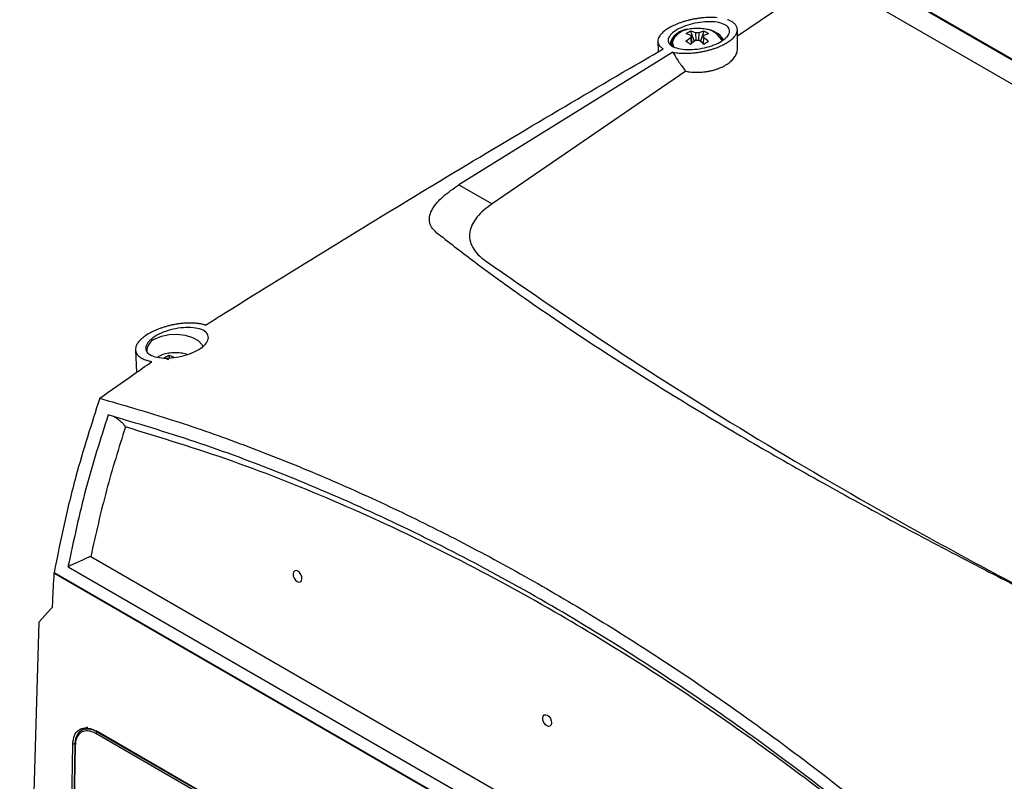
# Model space of a CAD drawing. Header units: millimetres. Extents: x -0.66 to 0.91, y -0.4 to 0.64.
# Tile 83 of 171: x 0.5 to 0.65, y -0.16 to -0.04. Entities that reach past the tile are written whole.
import ezdxf

# ---------------------------------------------------------------- set-up
doc = ezdxf.new("R2010")
doc.units = ezdxf.units.MM
doc.layers.add('FORMAT', color=7, linetype='Continuous')

msp = doc.modelspace()

# ---------------------------------------------------------------- linework, layer by layer
at = {"layer": 'FORMAT', "color": 7, "linetype": 'Continuous', "lineweight": 25}
for p, q in [((0.631274, -0.036114), (0.764772, -0.11318)), ((0.626763, -0.037436), (0.613239, -0.046682)), ((0.626776, -0.037281), (0.76297, -0.115904)), ((0.633179, -0.037064), (0.764487, -0.112866)), ((0.60595, -0.04593), (0.606492, -0.047498)), ((0.608028, -0.04593), (0.607487, -0.047498)), ((0.613259, -0.048509), (0.613229, -0.045666)), ((0.600846, -0.047496), (0.600881, -0.049133)), ((0.602989, -0.047949), (0.602989, -0.048139)), ((0.603187, -0.049192), (0.569847, -0.069834)), ((0.605211, -0.052172), (0.575015, -0.072818)), ((0.569847, -0.069834), (0.575015, -0.072818)), ((0.519457, -0.095546), (0.519608, -0.099075)), ((0.52461, -0.096455), (0.524735, -0.096816)), ((0.512487, -0.127739), (0.652534, -0.208587)), ((0.506743, -0.130306), (0.654823, -0.215791)), ((0.580796, -0.173036), (0.50677, -0.130302)), ((0.508935, -0.12934), (0.652966, -0.212487)), ((0.506226, -0.135962), (0.504467, -0.137911)), ((0.506226, -0.135962), (0.506477, -0.135684)), ((0.501408, -0.239097), (0.504467, -0.137911)), ((0.51126, -0.154721), (0.511081, -0.154823)), ((0.511949, -0.154317), (0.511668, -0.154481)), ((0.647648, -0.232498), (0.513298, -0.154939)), ((0.647642, -0.232913), (0.513292, -0.155355)), ((0.51347, -0.155051), (0.513481, -0.155045)), ((0.51347, -0.155051), (0.64782, -0.23261)), ((0.509512, -0.16715), (0.509663, -0.157038)), ((0.51006, -0.156817), (0.509663, -0.157038)), ((0.509978, -0.157124), (0.509836, -0.166573)), ((0.510051, -0.157226), (0.509912, -0.166492))]:
    msp.add_line(p, q, dxfattribs=at)
at = {"layer": 'FORMAT', "color": 7, "linetype": 'Continuous', "lineweight": 25, "flags": 128}
for points in [[(0.610876, -0.047404), (0.610765, -0.047187), (0.610652, -0.047021)], [(0.522502, -0.093854), (0.523516, -0.093415), (0.524703, -0.09316), (0.525967, -0.093108), (0.527205, -0.093263), (0.528317, -0.093614), (0.529213, -0.094131), (0.52982, -0.094773), (0.529963, -0.095035)], [(0.527464, -0.096275), (0.527399, -0.096255), (0.526723, -0.096101)], [(0.544757, -0.130034), (0.544491, -0.129945), (0.544257, -0.129995), (0.544089, -0.130176), (0.544015, -0.13046), (0.544044, -0.130804), (0.544173, -0.131155), (0.544381, -0.131461), (0.544638, -0.131675), (0.544904, -0.131763), (0.545139, -0.131713), (0.545306, -0.131533), (0.545381, -0.131249), (0.545352, -0.130905), (0.545223, -0.130553), (0.545014, -0.130247), (0.544757, -0.130034)], [(0.583648, -0.152485), (0.583905, -0.152698), (0.584114, -0.153004), (0.584243, -0.153356), (0.584272, -0.1537), (0.584197, -0.153984), (0.58403, -0.154164), (0.583795, -0.154214), (0.583529, -0.154126), (0.583272, -0.153912), (0.583063, -0.153606), (0.582935, -0.153255), (0.582905, -0.152911), (0.58298, -0.152627), (0.583148, -0.152446), (0.583382, -0.152396), (0.583648, -0.152485)]]:
    msp.add_lwpolyline(points, dxfattribs=at)
at = {"layer": 'FORMAT', "color": 7, "linetype": 'Continuous', "lineweight": 25}
for centre, radius, start, end in [((0.605739, -0.048746), 0.0031297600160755, 90.698495, 167.104531), ((0.60615, -0.048961), 0.0033928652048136, 93.952615, 149.673604), ((0.607836, -0.050038), 0.0045199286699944, 114.659426, 125.335198), ((0.606989, -0.051987), 0.0064999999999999, 80.492491, 99.507509), ((0.605074, -0.050083), 0.0042440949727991, 66.883126, 78.079897), ((0.608905, -0.050083), 0.004244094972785, 101.920103, 113.116874), ((0.606143, -0.050038), 0.0045199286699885, 54.664802, 65.340574), ((0.607822, -0.048982), 0.003414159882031, 31.015816, 85.953836), ((0.60796, -0.049421), 0.0038182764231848, 34.917828, 85.224008), ((0.604561, -0.047995), 0.0015722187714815, 141.699443, 178.330915), ((0.604485, -0.047715), 0.0013480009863, 159.720215, 210.721831), ((0.604345, -0.050503), 0.0042440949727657, 66.883126, 78.079897), ((0.61086, -0.053469), 0.0081745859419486, 126.379404, 133.608639), ((0.598856, -0.059419), 0.0134681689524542, 58.213589, 61.791788), ((0.611588, -0.05389), 0.0081745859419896, 126.379404, 133.608639), ((0.606329, -0.046744), 0.0003483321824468, 155.578179, 204.421821), ((0.606989, -0.047888), 0.0017269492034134, 81.694021, 98.305979), ((0.606989, -0.045599), 0.0017269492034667, 261.694021, 278.305979), ((0.60239, -0.05389), 0.0081745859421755, 46.391361, 53.620596), ((0.609633, -0.050503), 0.0042440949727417, 101.920103, 113.116874), ((0.60765, -0.046744), 0.0003483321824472, 335.578179, 24.421821), ((0.603119, -0.053469), 0.0081745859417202, 46.391361, 53.620596), ((0.615123, -0.059419), 0.0134681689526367, 118.208212, 121.786411), ((0.523373, -0.095849), 0.0021771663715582, 113.600499, 176.987469), ((0.52527, -0.100833), 0.0047829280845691, 98.341494, 119.581523), ((0.526496, -0.100563), 0.0045199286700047, 114.659426, 125.335198), ((0.525649, -0.102512), 0.0065, 80.492491, 99.507509), ((0.523734, -0.100607), 0.0042440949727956, 66.883126, 78.079897), ((0.523005, -0.101028), 0.0042440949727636, 66.883126, 78.079897), ((0.513676, -0.155376), 0.0003846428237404, 122.337791, 176.796103), ((0.5101, -0.157114), 0.0001222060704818, 184.654274, 246.575965), ((0.510099, -0.157138), 0.0001215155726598, 113.821535, 173.516386)]:
    msp.add_arc(centre, radius, start, end, dxfattribs=at)
for points, knots in [([(0.6100734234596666, -0.0438195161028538), (0.609918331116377, -0.0438077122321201), (0.6096071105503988, -0.0437840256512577), (0.6091104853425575, -0.0437742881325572), (0.6085924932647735, -0.0437843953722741), (0.6080613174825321, -0.0438166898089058), (0.6075240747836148, -0.0438699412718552), (0.606981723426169, -0.0439437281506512), (0.6064302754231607, -0.0440395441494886), (0.6058894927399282, -0.0441543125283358), (0.6053651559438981, -0.0442856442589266), (0.6048607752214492, -0.0444314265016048), (0.6043641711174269, -0.0445954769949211), (0.6038962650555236, -0.0447711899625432), (0.6033168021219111, -0.0450164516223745), (0.6027914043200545, -0.0452806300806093), (0.6023303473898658, -0.045558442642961), (0.6019172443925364, -0.0458405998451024), (0.6015721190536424, -0.0461298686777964), (0.6012991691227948, -0.0464222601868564), (0.6010180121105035, -0.0467898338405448), (0.6008315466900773, -0.0472305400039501), (0.6008441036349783, -0.0476461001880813), (0.600933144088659, -0.0479122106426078), (0.6010343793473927, -0.0480937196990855), (0.6012022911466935, -0.0483074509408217), (0.6014132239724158, -0.048496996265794), (0.6016163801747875, -0.0486231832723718), (0.6016845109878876, -0.0486655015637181)], [0, 0, 0, 0, 0.0333895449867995, 0.0670021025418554, 0.1013296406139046, 0.1359104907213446, 0.1693021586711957, 0.2029358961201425, 0.2373595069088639, 0.2720657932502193, 0.30413939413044, 0.3367150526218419, 0.3695498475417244, 0.4029235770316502, 0.4334620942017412, 0.4952822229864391, 0.5268803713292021, 0.5565432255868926, 0.6166558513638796, 0.6471670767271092, 0.6770564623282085, 0.7681330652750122, 0.8302959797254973, 0.8618095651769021, 0.8937320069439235, 0.9200784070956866, 0.9731973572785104, 1, 1, 1, 1]), ([(0.611269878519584, -0.0471178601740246), (0.6109472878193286, -0.0473444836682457), (0.6103021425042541, -0.0477977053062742), (0.6088912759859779, -0.048333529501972), (0.6073337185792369, -0.0486886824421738), (0.6057423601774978, -0.0488228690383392), (0.6042900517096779, -0.0487172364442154), (0.6031471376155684, -0.0483714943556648), (0.6024737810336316, -0.0478167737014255), (0.6023704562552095, -0.047119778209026), (0.6028413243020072, -0.0463723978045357), (0.60379739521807, -0.0456670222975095), (0.6051034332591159, -0.045075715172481), (0.6066212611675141, -0.044649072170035), (0.6082144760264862, -0.0444268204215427), (0.609730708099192, -0.0444418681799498), (0.6109936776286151, -0.0447102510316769), (0.6118310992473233, -0.0452144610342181), (0.6121098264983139, -0.0458910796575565), (0.6118648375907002, -0.0465618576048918), (0.6114340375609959, -0.0469644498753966), (0.611269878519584, -0.0471178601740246)], [0, 0, 0, 0, 0.0512556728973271, 0.1025056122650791, 0.1540554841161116, 0.2067623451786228, 0.2610649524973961, 0.3168178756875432, 0.3732260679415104, 0.4290673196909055, 0.4832751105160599, 0.5355758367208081, 0.5866500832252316, 0.6377164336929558, 0.6899371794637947, 0.743956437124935, 0.7996375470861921, 0.8560797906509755, 0.9120193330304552, 0.9664744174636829, 1, 1, 1, 1]), ([(0.6031872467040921, -0.0491918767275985), (0.6033481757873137, -0.0492200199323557), (0.6036540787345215, -0.0492735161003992), (0.6041439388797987, -0.0493246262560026), (0.6046425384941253, -0.0493550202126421), (0.605168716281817, -0.0493634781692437), (0.6057067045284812, -0.0493495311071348), (0.6062490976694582, -0.0493140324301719), (0.6067942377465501, -0.0492578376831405), (0.6073507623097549, -0.0491793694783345), (0.6078977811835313, -0.049080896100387), (0.6084278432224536, -0.0489650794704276), (0.608940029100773, -0.0488333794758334), (0.6094464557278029, -0.0486823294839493), (0.609900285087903, -0.0485264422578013), (0.6104206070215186, -0.0483253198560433), (0.6108761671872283, -0.0481208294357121), (0.611315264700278, -0.0478916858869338), (0.6117629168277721, -0.0476304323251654), (0.6121712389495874, -0.0473411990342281), (0.6125923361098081, -0.0469698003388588), (0.6128579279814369, -0.0466658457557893), (0.6130462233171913, -0.0463633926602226), (0.6131835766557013, -0.0460606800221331), (0.6132409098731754, -0.0457632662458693), (0.6132179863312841, -0.0454782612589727), (0.6131597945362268, -0.0452692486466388), (0.6130602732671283, -0.0450679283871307), (0.6129191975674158, -0.0448753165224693), (0.612736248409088, -0.0446932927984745), (0.6125344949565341, -0.044540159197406), (0.6122666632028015, -0.0443764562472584), (0.611988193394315, -0.0442422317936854), (0.6117489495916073, -0.0441569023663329), (0.6116688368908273, -0.0441283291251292)], [0, 0, 0, 0, 0.0335160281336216, 0.0637091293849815, 0.0941169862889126, 0.1252139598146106, 0.1565546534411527, 0.1860702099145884, 0.2158038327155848, 0.2462429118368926, 0.2769339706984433, 0.3051457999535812, 0.3335680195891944, 0.3626675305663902, 0.3920078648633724, 0.4141110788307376, 0.4587283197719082, 0.4812764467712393, 0.5076543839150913, 0.5610260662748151, 0.5882753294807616, 0.6411568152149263, 0.667986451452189, 0.6951891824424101, 0.7490960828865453, 0.7764285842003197, 0.8041235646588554, 0.8320755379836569, 0.8602091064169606, 0.8889043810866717, 0.9177881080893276, 0.9382128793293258, 0.9793100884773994, 1, 1, 1, 1]), ([(0.6060115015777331, -0.0465997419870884), (0.6060164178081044, -0.0466723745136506), (0.6060445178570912, -0.0470875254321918), (0.6060739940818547, -0.0475033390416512), (0.6060983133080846, -0.0478464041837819)], [0, 0, 0, 0, 0.174954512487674, 0.9999999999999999, 0.9999999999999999, 0.9999999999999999, 0.9999999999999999]), ([(0.6060848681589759, -0.0478576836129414), (0.6060650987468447, -0.0476014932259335), (0.6060401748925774, -0.0472785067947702), (0.6060164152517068, -0.0469547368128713), (0.606011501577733, -0.0468877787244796)], [0, 0, 0, 0, 0.7931924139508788, 1, 1, 1, 1]), ([(0.606819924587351, -0.0473301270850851), (0.6067978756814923, -0.047019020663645), (0.6067706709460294, -0.046635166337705), (0.6067447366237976, -0.0462519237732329), (0.606739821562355, -0.0461792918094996)], [0, 0, 0, 0, 0.810480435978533, 1, 1, 1, 1]), ([(0.607238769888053, -0.0461792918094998), (0.6072338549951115, -0.0462519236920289), (0.6072082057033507, -0.0466309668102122), (0.6071812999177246, -0.0470106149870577), (0.6071595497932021, -0.0473175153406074)], [0, 0, 0, 0, 0.1916190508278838, 1, 1, 1, 1]), ([(0.6079670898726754, -0.0468877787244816), (0.6079621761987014, -0.046954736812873), (0.6079384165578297, -0.047278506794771), (0.607913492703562, -0.0476014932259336), (0.6078937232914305, -0.047857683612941)], [0, 0, 0, 0, 0.2068075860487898, 1, 1, 1, 1]), ([(0.5303488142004, -0.0917122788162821), (0.5310900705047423, -0.0912482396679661), (0.5372329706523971, -0.0874026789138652), (0.5487798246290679, -0.0802476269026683), (0.5649923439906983, -0.0703676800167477), (0.5812087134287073, -0.0606575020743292), (0.593440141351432, -0.0534575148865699), (0.6002653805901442, -0.0494903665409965), (0.6016845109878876, -0.048665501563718)], [0, 0, 0, 0, 0.0311832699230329, 0.2584203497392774, 0.4856766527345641, 0.7129906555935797, 0.940323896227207, 0.9999999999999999, 0.9999999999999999, 0.9999999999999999, 0.9999999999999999]), ([(0.6052107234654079, -0.0521718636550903), (0.6053367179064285, -0.0521920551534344), (0.6056305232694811, -0.0522391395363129), (0.6061046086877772, -0.0522880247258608), (0.6066331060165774, -0.0523168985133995), (0.6071720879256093, -0.0523181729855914), (0.6077069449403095, -0.0522916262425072), (0.6082310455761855, -0.052238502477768), (0.6087433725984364, -0.0521598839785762), (0.6092502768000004, -0.0520543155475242), (0.6097375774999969, -0.0519239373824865), (0.6101997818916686, -0.0517714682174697), (0.6106366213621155, -0.0515981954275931), (0.6110535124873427, -0.0514013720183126), (0.6115655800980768, -0.0511148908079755), (0.6120147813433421, -0.0507930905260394), (0.6123917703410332, -0.050444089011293), (0.6126378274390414, -0.0501687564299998), (0.6128441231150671, -0.0498839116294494), (0.6130102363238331, -0.049592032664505), (0.613135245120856, -0.0492905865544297), (0.6132408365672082, -0.0489289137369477), (0.6132430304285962, -0.0486667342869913), (0.613244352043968, -0.048508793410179)], [0, 0, 0, 0, 0.0339657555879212, 0.079204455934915, 0.1247635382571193, 0.171341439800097, 0.2182751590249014, 0.2628566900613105, 0.3077557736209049, 0.3536624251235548, 0.399920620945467, 0.443785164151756, 0.4879599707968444, 0.5331168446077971, 0.5786143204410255, 0.6659494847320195, 0.7102808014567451, 0.7552588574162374, 0.7988043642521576, 0.8426518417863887, 0.8869618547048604, 0.9319041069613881, 1, 1, 1, 1]), ([(0.6031872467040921, -0.0491918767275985), (0.6034892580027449, -0.0497150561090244), (0.6040974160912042, -0.050768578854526), (0.6048379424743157, -0.0517019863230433), (0.6052107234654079, -0.0521718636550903)], [0, 0, 0, 0, 0.496599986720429, 1, 1, 1, 1]), ([(0.5663254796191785, -0.077261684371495), (0.5660488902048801, -0.0769989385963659), (0.5655017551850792, -0.0764791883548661), (0.5651955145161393, -0.0755616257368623), (0.5652680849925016, -0.0745969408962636), (0.5658281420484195, -0.0732900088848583), (0.5672263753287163, -0.0716458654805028), (0.5689745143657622, -0.0704375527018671), (0.5698473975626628, -0.0698342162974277)], [0, 0, 0, 0, 0.1303990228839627, 0.2579486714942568, 0.3847133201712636, 0.5099422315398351, 0.7553036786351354, 1, 1, 1, 1]), ([(0.5750145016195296, -0.0728182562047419), (0.5745648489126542, -0.0731466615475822), (0.5736887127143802, -0.0737865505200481), (0.5726425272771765, -0.0748700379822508), (0.5718814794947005, -0.0760108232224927), (0.5714817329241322, -0.0772217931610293), (0.5714861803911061, -0.0784405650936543), (0.5719317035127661, -0.0796206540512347), (0.5727535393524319, -0.0807334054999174), (0.5735718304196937, -0.0813722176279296), (0.5739894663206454, -0.08169825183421)], [0, 0, 0, 0, 0.1281785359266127, 0.2497524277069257, 0.3774399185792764, 0.4998035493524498, 0.6246444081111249, 0.7493536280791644, 0.87207617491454, 1, 1, 1, 1]), ([(0.5663254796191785, -0.077261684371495), (0.5681842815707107, -0.0787114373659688), (0.5719056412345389, -0.0816138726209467), (0.5776855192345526, -0.0858258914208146), (0.5833725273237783, -0.0898044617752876), (0.5898373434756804, -0.094163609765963), (0.5977601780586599, -0.0992844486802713), (0.607382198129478, -0.1052138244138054), (0.6176601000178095, -0.1112725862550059), (0.6285270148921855, -0.1174205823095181), (0.6399157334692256, -0.1236204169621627), (0.6511493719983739, -0.1295195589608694), (0.6621115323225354, -0.1350990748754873), (0.6719197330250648, -0.1399584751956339), (0.6810993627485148, -0.1444059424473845), (0.6867839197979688, -0.1470957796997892), (0.6896159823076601, -0.1484358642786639)], [0, 0, 0, 0, 0.0699127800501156, 0.1399668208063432, 0.1948752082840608, 0.2497295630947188, 0.3328600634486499, 0.4162129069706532, 0.4999945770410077, 0.5837421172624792, 0.6671481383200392, 0.75052143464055, 0.8207359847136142, 0.8909853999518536, 0.9456886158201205, 1, 1, 1, 1]), ([(0.5739894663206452, -0.0816982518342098), (0.5810757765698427, -0.0865936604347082), (0.5952457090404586, -0.0963826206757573), (0.6177327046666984, -0.1104034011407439), (0.641107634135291, -0.1238826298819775), (0.6628817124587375, -0.1355701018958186), (0.67721110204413, -0.1424946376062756), (0.6831203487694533, -0.1453502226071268)], [0, 0, 0, 0, 0.2127179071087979, 0.4253551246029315, 0.6381351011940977, 0.8507718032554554, 1, 1, 1, 1]), ([(0.5303488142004, -0.0917122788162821), (0.5301994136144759, -0.0916682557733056), (0.5298992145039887, -0.0915797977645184), (0.5293889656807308, -0.0914838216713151), (0.5288348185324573, -0.0914165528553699), (0.5282732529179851, -0.0913850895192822), (0.5277209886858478, -0.0913832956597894), (0.5271840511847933, -0.0914057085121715), (0.5266272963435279, -0.091453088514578), (0.5260664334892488, -0.0915246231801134), (0.5255089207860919, -0.0916183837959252), (0.5249560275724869, -0.0917335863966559), (0.5243996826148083, -0.0918722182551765), (0.5238605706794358, -0.0920296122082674), (0.5233455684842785, -0.092202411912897), (0.5228571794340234, -0.0923883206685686), (0.5223826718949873, -0.0925921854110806), (0.5217303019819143, -0.0929084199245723), (0.5210853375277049, -0.0932913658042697), (0.5204625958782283, -0.093765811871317), (0.5200031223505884, -0.0942135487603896), (0.5196582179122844, -0.0946996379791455), (0.5194679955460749, -0.0951796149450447), (0.5194421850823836, -0.0955632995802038), (0.5195030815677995, -0.0958570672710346), (0.5195898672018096, -0.0960706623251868), (0.5197176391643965, -0.0962751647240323), (0.519886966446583, -0.096469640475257), (0.5200989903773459, -0.0966527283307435), (0.520352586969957, -0.0968224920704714), (0.5206467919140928, -0.096977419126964), (0.521013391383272, -0.0971286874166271), (0.5214612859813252, -0.0972710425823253), (0.5218291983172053, -0.0973447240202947), (0.5220141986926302, -0.0973817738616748)], [0, 0, 0, 0, 0.0309686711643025, 0.0622271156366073, 0.0944150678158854, 0.1269285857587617, 0.1536645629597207, 0.1805905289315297, 0.2081255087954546, 0.2358749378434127, 0.2620662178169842, 0.2884535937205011, 0.3154700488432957, 0.3427091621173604, 0.3677963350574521, 0.3930747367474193, 0.4186548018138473, 0.4446534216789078, 0.5044788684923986, 0.5412078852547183, 0.5878434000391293, 0.6353099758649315, 0.6822367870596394, 0.7299454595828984, 0.754191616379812, 0.7786357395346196, 0.8032363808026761, 0.8281989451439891, 0.853571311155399, 0.8792840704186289, 0.9051670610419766, 0.931398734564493, 0.9655046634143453, 1, 1, 1, 1]), ([(0.5216310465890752, -0.0941501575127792), (0.5219853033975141, -0.0938562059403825), (0.5226438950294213, -0.0933097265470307), (0.5241383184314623, -0.0926630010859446), (0.5257169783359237, -0.0922315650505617), (0.5273547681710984, -0.0920360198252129), (0.5288640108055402, -0.0921136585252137), (0.5300541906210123, -0.0924742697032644), (0.5307548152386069, -0.0930805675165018), (0.5308749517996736, -0.0938489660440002), (0.530423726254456, -0.0946737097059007), (0.5294850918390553, -0.0954566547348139), (0.5281764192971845, -0.0961203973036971), (0.526628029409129, -0.0966048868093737), (0.5249859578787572, -0.0968618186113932), (0.5234193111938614, -0.0968562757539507), (0.5221157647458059, -0.096576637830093), (0.5212502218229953, -0.0960465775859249), (0.5209509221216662, -0.0953323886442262), (0.5211713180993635, -0.0946635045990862), (0.5215218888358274, -0.0942720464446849), (0.5216310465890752, -0.0941501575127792)], [0, 0, 0, 0, 0.0594337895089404, 0.1104921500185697, 0.1624443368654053, 0.2160662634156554, 0.2714243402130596, 0.3277803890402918, 0.3838914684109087, 0.4386537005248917, 0.4916767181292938, 0.5433780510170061, 0.5946552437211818, 0.6464733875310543, 0.6995576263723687, 0.7541858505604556, 0.810058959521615, 0.8663142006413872, 0.9218053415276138, 0.9756524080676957, 0.9999999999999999, 0.9999999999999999, 0.9999999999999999, 0.9999999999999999]), ([(0.5138869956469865, -0.1031052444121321), (0.5156630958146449, -0.1018533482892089), (0.5183765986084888, -0.09994071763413), (0.5210802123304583, -0.0980388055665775), (0.5220141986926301, -0.0973817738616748)], [0, 0, 0, 0, 0.6545414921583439, 0.9999999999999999, 0.9999999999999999, 0.9999999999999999, 0.9999999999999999]), ([(0.5138869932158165, -0.1031052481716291), (0.5125890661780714, -0.1071287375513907), (0.5105308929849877, -0.1135089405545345), (0.50827737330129, -0.1226861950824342), (0.507270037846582, -0.1277759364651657), (0.5067701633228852, -0.1303016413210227)], [0, 0, 0, 0, 0.4623805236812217, 0.7332147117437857, 1, 1, 1, 1]), ([(0.5138869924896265, -0.1031052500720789), (0.517391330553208, -0.104115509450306), (0.5244000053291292, -0.1061360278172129), (0.53498234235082, -0.1098062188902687), (0.5456107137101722, -0.1139457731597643), (0.5563435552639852, -0.1186276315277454), (0.567162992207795, -0.1238458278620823), (0.5780583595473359, -0.1296117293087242), (0.5889520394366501, -0.1358900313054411), (0.6006246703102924, -0.1431737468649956), (0.6130400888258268, -0.1515806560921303), (0.6261697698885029, -0.1612698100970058), (0.6392151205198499, -0.1716362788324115), (0.6477804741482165, -0.1791262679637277), (0.6520678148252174, -0.1828753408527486)], [0, 0, 0, 0, 0.0758434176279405, 0.1516868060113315, 0.2276845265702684, 0.3039225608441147, 0.3816002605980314, 0.4593883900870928, 0.5375112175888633, 0.6157464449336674, 0.7112905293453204, 0.8070401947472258, 0.9034150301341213, 1, 1, 1, 1]), ([(0.5151932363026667, -0.105696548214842), (0.51397988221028, -0.109495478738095), (0.5115532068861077, -0.1170932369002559), (0.509807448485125, -0.1252575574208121), (0.5089345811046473, -0.1293396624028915)], [0, 0, 0, 0, 0.5000067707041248, 0.9999999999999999, 0.9999999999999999, 0.9999999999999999, 0.9999999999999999]), ([(0.6505055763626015, -0.1838106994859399), (0.6461464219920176, -0.1800219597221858), (0.6374320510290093, -0.1724479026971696), (0.6241219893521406, -0.1619642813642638), (0.6106809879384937, -0.1521573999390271), (0.5971146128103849, -0.1431070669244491), (0.583475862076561, -0.1348308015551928), (0.5697932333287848, -0.1273455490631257), (0.5560963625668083, -0.1206624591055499), (0.5424115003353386, -0.1148101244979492), (0.5287546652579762, -0.1097213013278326), (0.5197150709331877, -0.1070385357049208), (0.5151932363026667, -0.1056965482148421)], [0, 0, 0, 0, 0.1001895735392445, 0.2002886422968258, 0.3004875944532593, 0.400599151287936, 0.500752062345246, 0.6006251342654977, 0.7004567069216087, 0.800353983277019, 0.9001319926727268, 1, 1, 1, 1]), ([(0.5178873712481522, -0.1075707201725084), (0.5178053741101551, -0.1074429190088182), (0.5176415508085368, -0.1071875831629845), (0.5173269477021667, -0.106873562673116), (0.5170317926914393, -0.1066120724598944), (0.5168147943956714, -0.106445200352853), (0.5167035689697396, -0.1063640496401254), (0.5166732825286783, -0.1063422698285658), (0.5166642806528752, -0.1063358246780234), (0.5164601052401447, -0.1061904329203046), (0.5162474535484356, -0.1060735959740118), (0.516035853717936, -0.1059573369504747)], [0, 0, 0, 0, 0.1754006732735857, 0.3504356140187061, 0.5235074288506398, 0.6491328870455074, 0.6828409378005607, 0.6921630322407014, 0.694933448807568, 0.6964424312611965, 1, 1, 1, 1]), ([(0.5178873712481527, -0.1075707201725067), (0.5168618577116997, -0.1108272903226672), (0.5148108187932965, -0.1173404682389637), (0.5132615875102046, -0.1242730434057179), (0.512486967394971, -0.1277393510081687)], [0, 0, 0, 0, 0.4999971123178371, 1, 1, 1, 1]), ([(0.6503778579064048, -0.1840558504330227), (0.6461193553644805, -0.1803741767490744), (0.6376056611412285, -0.1730136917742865), (0.6246019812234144, -0.1628104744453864), (0.6114600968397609, -0.1532474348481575), (0.598184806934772, -0.1444034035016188), (0.5837228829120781, -0.1356289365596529), (0.5680850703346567, -0.1271690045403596), (0.5513087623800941, -0.119344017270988), (0.5345399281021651, -0.1126564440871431), (0.5234388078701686, -0.1092661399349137), (0.5178873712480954, -0.1075707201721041)], [0, 0, 0, 0, 0.0998849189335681, 0.1996921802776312, 0.2997481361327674, 0.3998673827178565, 0.5000302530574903, 0.6248919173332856, 0.7497800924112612, 0.8748702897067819, 0.9999999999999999, 0.9999999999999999, 0.9999999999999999, 0.9999999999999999]), ([(0.512486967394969, -0.1277393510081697), (0.5122389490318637, -0.1278476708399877), (0.5117451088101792, -0.1280633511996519), (0.5108508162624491, -0.1284644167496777), (0.5100788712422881, -0.1288140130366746), (0.5094986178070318, -0.1290786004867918), (0.509164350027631, -0.1292333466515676), (0.5090020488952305, -0.1293084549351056), (0.5089345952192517, -0.1293396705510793)], [0, 0, 0, 0, 0.2506300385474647, 0.4990404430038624, 0.7487531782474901, 0.8740727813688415, 0.9476636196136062, 1, 1, 1, 1]), ([(0.5067429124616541, -0.1303063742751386), (0.506687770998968, -0.1311956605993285), (0.5065774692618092, -0.1329745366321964), (0.5065106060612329, -0.1347804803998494), (0.5064771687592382, -0.1356836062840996)], [0, 0, 0, 0, 0.499914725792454, 1, 1, 1, 1]), ([(0.5096632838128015, -0.1570381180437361), (0.5097229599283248, -0.1565316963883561), (0.5098348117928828, -0.1555825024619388), (0.5105560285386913, -0.1547184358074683), (0.511515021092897, -0.1543755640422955), (0.5124892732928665, -0.1545215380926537), (0.5130939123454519, -0.1548336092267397), (0.5132982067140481, -0.1549390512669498)], [0, 0, 0, 0, 0.2457532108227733, 0.46061903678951, 0.6756740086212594, 0.8904173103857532, 1, 1, 1, 1]), ([(0.5100496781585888, -0.1570264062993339), (0.510049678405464, -0.157026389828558), (0.510051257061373, -0.1569210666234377), (0.5100619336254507, -0.1567136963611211), (0.5101001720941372, -0.1564157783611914), (0.5101609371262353, -0.1561316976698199), (0.5102441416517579, -0.1558651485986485), (0.5103498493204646, -0.1556189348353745), (0.5104778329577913, -0.1553947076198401), (0.5106281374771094, -0.1551932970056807), (0.5107979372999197, -0.1550198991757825), (0.5109853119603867, -0.1548755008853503), (0.5111888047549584, -0.1547602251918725), (0.5114103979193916, -0.1546735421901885), (0.5116339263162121, -0.1546204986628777), (0.5118546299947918, -0.1545962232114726), (0.5120695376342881, -0.1545953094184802), (0.5122930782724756, -0.1546165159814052), (0.5125152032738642, -0.1546588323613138), (0.5127332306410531, -0.154718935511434), (0.5129606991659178, -0.1547997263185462), (0.5132067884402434, -0.1549062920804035), (0.5133821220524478, -0.1550028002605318), (0.5134700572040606, -0.1550512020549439)], [0, 0, 0, 0, 8.0361354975e-06, 0.0513874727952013, 0.1032425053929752, 0.1557980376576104, 0.2088427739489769, 0.2616372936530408, 0.314953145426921, 0.3690401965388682, 0.4236686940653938, 0.4763387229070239, 0.5295218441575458, 0.5834681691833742, 0.6379474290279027, 0.6826363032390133, 0.7275483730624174, 0.7731533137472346, 0.8189955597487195, 0.859631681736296, 0.9004329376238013, 0.9500640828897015, 1, 1, 1, 1]), ([(0.513291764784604, -0.1553546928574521), (0.5129895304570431, -0.1552096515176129), (0.5123850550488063, -0.154919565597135), (0.5114933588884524, -0.1548937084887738), (0.510721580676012, -0.1552578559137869), (0.5101708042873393, -0.1560563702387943), (0.5100907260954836, -0.1568397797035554), (0.5100512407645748, -0.1572260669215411)], [0, 0, 0, 0, 0.1811571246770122, 0.3623182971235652, 0.5764904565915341, 0.7911739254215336, 1, 1, 1, 1])]:
    msp.add_open_spline(points, degree=3, knots=knots, dxfattribs=at)

doc.saveas('drawing.dxf')
